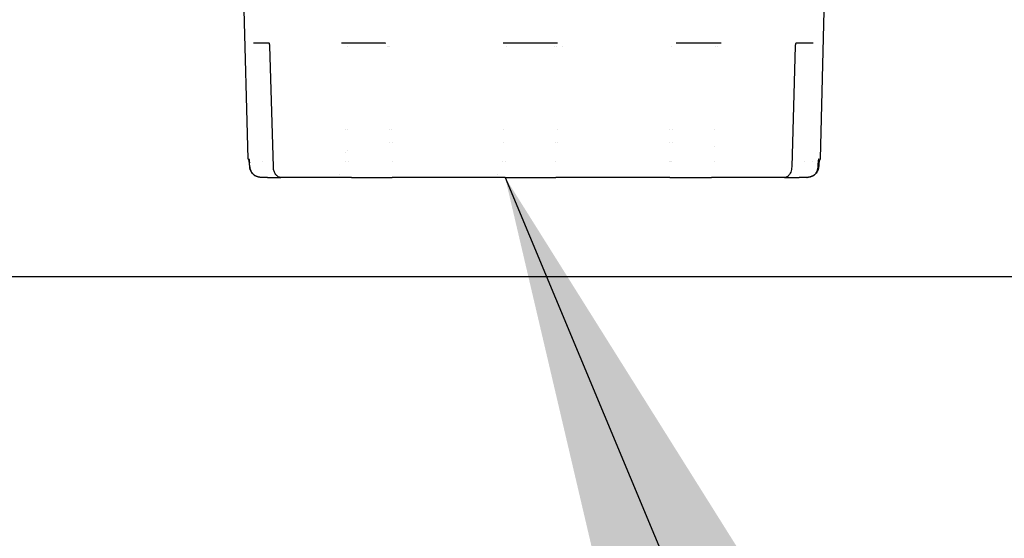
# Model space of a CAD drawing. Extents: x -89225 to 110569, y 13360 to 87647.
# Tile 200 of 256: x 36955 to 37139, y 56951 to 57048. Entities that reach past the tile are written whole.
import ezdxf

# ---------------------------------------------------------------- set-up
doc = ezdxf.new("R2010")
doc.units = 0
doc.layers.add('Iv-Lines 035', color=4, linetype='Continuous')
doc.layers.add('Iv-Lines 035 @ 100', color=4, linetype='Continuous')
doc.styles.add('ISO', font='ISO.SHX')

# ---------------------------------------------------------------- blocks, each defined once
blk = doc.blocks.new('Leidingwerk beluchtingsinstallatie')
for p, q in [((1284319.29, -947211.87), (1284317.58, -947146.85)), ((1284425.91, -947211.87), (1284427.61, -947146.85)), ((1284323.24, -947190.35), (1284320.34, -947190.35)), ((1284324.01, -947213.41), (1284323.35, -947190.84)), ((1284344.82, -947190.35), (1284336.73, -947190.35)), ((1284337.74, -947190.95), (1284337.74, -947190.95)), ((1284345.23, -947190.95), (1284345.23, -947190.95)), ((1284345.43, -947190.95), (1284345.43, -947190.95)), ((1284345.68, -947190.95), (1284345.68, -947190.95)), ((1284371.87, -947190.35), (1284366.82, -947190.35)), ((1284367.36, -947190.95), (1284367.36, -947190.95)), ((1284376.93, -947190.35), (1284371.87, -947190.35)), ((1284376.42, -947190.95), (1284376.42, -947190.95)), ((1284376.81, -947190.95), (1284376.81, -947190.95)), ((1284377.83, -947190.95), (1284377.83, -947190.95)), ((1284398.24, -947190.95), (1284398.24, -947190.95)), ((1284407.38, -947190.35), (1284399.13, -947190.35)), ((1284406.38, -947190.95), (1284406.38, -947190.95)), ((1284406.79, -947190.95), (1284406.79, -947190.95)), ((1284421.23, -947190.84), (1284420.58, -947213.41)), ((1284421.27, -947190.35), (1284421.27, -947190.35)), ((1284424.54, -947190.35), (1284421.36, -947190.35)), ((1284424.56, -947190.35), (1284424.54, -947190.35)), ((1284337.46, -947206.35), (1284337.46, -947206.35)), ((1284337.87, -947206.35), (1284337.87, -947206.35)), ((1284345.6, -947206.35), (1284345.6, -947206.35)), ((1284346.05, -947206.35), (1284346.05, -947206.35)), ((1284366.81, -947206.35), (1284366.81, -947206.35)), ((1284376.97, -947206.35), (1284376.97, -947206.35)), ((1284397.87, -947206.35), (1284397.87, -947206.35)), ((1284398.37, -947206.35), (1284398.37, -947206.35)), ((1284406.26, -947206.35), (1284406.26, -947206.35)), ((1284345.66, -947208.85), (1284345.66, -947208.85)), ((1284346.11, -947208.85), (1284346.11, -947208.85)), ((1284366.79, -947208.85), (1284366.79, -947208.85)), ((1284376.6, -947208.85), (1284376.6, -947208.85)), ((1284376.99, -947208.85), (1284376.99, -947208.85)), ((1284397.81, -947208.85), (1284397.81, -947208.85)), ((1284398.32, -947208.85), (1284398.32, -947208.85)), ((1284406.24, -947209.61), (1284406.24, -947209.61)), ((1284337.5, -947210.63), (1284337.5, -947210.63)), ((1284337.9, -947210.34), (1284337.9, -947210.34)), ((1284321.93, -947212.35), (1284321.93, -947212.35)), ((1284337.51, -947212.35), (1284337.51, -947212.35)), ((1284337.92, -947212.35), (1284337.92, -947212.35)), ((1284346.2, -947212.35), (1284346.2, -947212.35)), ((1284366.76, -947212.35), (1284366.76, -947212.35)), ((1284367.16, -947212.35), (1284367.16, -947212.35)), ((1284376.63, -947212.35), (1284376.63, -947212.35)), ((1284397.73, -947212.35), (1284397.73, -947212.35)), ((1284397.99, -947212.35), (1284397.99, -947212.35)), ((1284398.23, -947212.35), (1284398.23, -947212.35)), ((1284406.22, -947212.35), (1284406.22, -947212.35)), ((1284422.96, -947212.35), (1284422.96, -947212.35)), ((1284424.52, -947212.35), (1284424.52, -947212.35)), ((1284425.49, -947213.41), (1284425.5, -947213.24)), ((1284425.58, -947213.47), (1284425.58, -947213.47)), ((1284322.32, -947215.35), (1284321.76, -947215.35)), ((1284322.92, -947215.35), (1284322.33, -947215.35)), ((1284322.94, -947215.35), (1284322.93, -947215.35)), ((1284322.94, -947215.35), (1284325.41, -947215.35)), ((1284337.87, -947215.35), (1284325.42, -947215.35)), ((1284336.29, -947214.75), (1284336.29, -947214.75)), ((1284338.54, -947215.35), (1284337.88, -947215.35)), ((1284338.55, -947215.35), (1284346.13, -947215.35)), ((1284338.55, -947215.35), (1284338.55, -947215.35)), ((1284346.13, -947215.35), (1284346.14, -947215.35)), ((1284346.22, -947215.35), (1284346.14, -947215.35)), ((1284366.68, -947215.35), (1284346.24, -947215.35)), ((1284365.67, -947214.75), (1284365.67, -947214.75)), ((1284367.17, -947215.35), (1284366.7, -947215.35)), ((1284367.18, -947215.35), (1284376.64, -947215.35)), ((1284377.11, -947215.35), (1284376.65, -947215.35)), ((1284397.75, -947215.35), (1284377.12, -947215.35)), ((1284397.87, -947215.35), (1284397.77, -947215.35)), ((1284397.87, -947215.35), (1284397.87, -947215.35)), ((1284397.88, -947215.35), (1284405.6, -947215.35)), ((1284405.61, -947215.35), (1284405.6, -947215.35)), ((1284406.27, -947215.35), (1284405.62, -947215.35)), ((1284419.21, -947215.35), (1284406.29, -947215.35)), ((1284419.23, -947215.35), (1284421.96, -947215.35)), ((1284421.97, -947215.35), (1284421.96, -947215.35)), ((1284422.57, -947215.35), (1284421.97, -947215.35)), ((1284423.41, -947215.35), (1284422.58, -947215.35)), ((1284423.44, -947215.35), (1284423.41, -947215.35)), ((1287693.3, -947233.89), (1283574.1, -947233.89))]:
    blk.add_line(p, q)
for centre, start, end in [((1284319.79, -947211.85), 181.5, 235.8941), ((1284425.41, -947211.85), 289.0567, 358.5)]:
    blk.add_arc(centre, 0.5, start, end)
for centre, major_axis, ratio, start_param, end_param in [((1284320.34, -947189.85), (0, -0.5), 0.978913, 6.252608, 6.283185), ((1284336.73, -947189.85), (0, -0.5), 0.671887, 6.261794, 6.283185), ((1284366.82, -947189.85), (0, -0.5), 0.108223, 6.264221, 6.283185), ((1284376.93, -947189.85), (0, -0.5), 0.081143, 0, 0.018936), ((1284407.38, -947189.85), (0, -0.5), 0.651493, 0, 0.021849), ((1284320.04, -947212.6), (-0.498, -0.041), 0.499514, 6.281939, 6.283186), ((1284425.15, -947212.6), (0.498, -0.041), 0.499514, 6.283185, 6.284432)]:
    blk.add_ellipse(centre, major_axis=major_axis, ratio=ratio, start_param=start_param, end_param=end_param)
for points in [[(1284320.32, -947190.35), (1284320.32, -947190.35), (1284320.33, -947190.35), (1284320.33, -947190.35)], [(1284320.33, -947190.35), (1284320.33, -947190.35), (1284320.33, -947190.35), (1284320.34, -947190.35)], [(1284323.31, -947190.35), (1284323.31, -947190.35), (1284323.31, -947190.35), (1284323.31, -947190.35)], [(1284336.72, -947190.35), (1284336.72, -947190.35), (1284336.71, -947190.35), (1284336.71, -947190.35)], [(1284336.72, -947190.35), (1284336.72, -947190.35), (1284336.72, -947190.35), (1284336.73, -947190.35)], [(1284344.83, -947190.35), (1284344.84, -947190.35), (1284344.86, -947190.35), (1284344.88, -947190.36)], [(1284366.82, -947190.35), (1284366.81, -947190.35), (1284366.8, -947190.35), (1284366.79, -947190.35)], [(1284366.82, -947190.35), (1284366.82, -947190.35), (1284366.82, -947190.35), (1284366.82, -947190.35)], [(1284376.93, -947190.35), (1284376.93, -947190.35), (1284376.93, -947190.35), (1284376.93, -947190.35)], [(1284399.12, -947190.35), (1284399.1, -947190.35), (1284399.08, -947190.35), (1284399.06, -947190.36)], [(1284407.38, -947190.35), (1284407.38, -947190.35), (1284407.39, -947190.35), (1284407.39, -947190.35)], [(1284319.61, -947213.42), (1284319.59, -947213.16), (1284319.57, -947212.9), (1284319.55, -947212.64)], [(1284324.01, -947213.41), (1284324.01, -947213.41), (1284324.01, -947213.41), (1284324.01, -947213.41)], [(1284420.58, -947213.41), (1284420.58, -947213.41), (1284420.58, -947213.41), (1284420.58, -947213.41)], [(1284425.5, -947213.24), (1284425.5, -947213.24), (1284425.5, -947213.24), (1284425.5, -947213.24)], [(1284425.65, -947212.66), (1284425.63, -947212.92), (1284425.61, -947213.18), (1284425.58, -947213.44)], [(1284322.33, -947215.35), (1284322.26, -947215.35), (1284322.19, -947215.35), (1284322.12, -947215.34)], [(1284322.33, -947215.35), (1284322.33, -947215.35), (1284322.33, -947215.35), (1284322.32, -947215.35)], [(1284322.33, -947215.35), (1284322.33, -947215.35), (1284322.33, -947215.35), (1284322.33, -947215.35)], [(1284322.62, -947215.35), (1284322.62, -947215.35), (1284322.62, -947215.35), (1284322.61, -947215.35)], [(1284322.62, -947215.35), (1284322.63, -947215.35), (1284322.63, -947215.35), (1284322.63, -947215.35)], [(1284325.41, -947215.35), (1284325.42, -947215.35), (1284325.42, -947215.35), (1284325.42, -947215.35)], [(1284325.99, -947215.35), (1284325.98, -947215.35), (1284325.98, -947215.35), (1284325.97, -947215.35)], [(1284325.97, -947215.35), (1284325.97, -947215.35), (1284325.97, -947215.35), (1284325.97, -947215.35)], [(1284337.88, -947215.35), (1284337.86, -947215.35), (1284337.84, -947215.35), (1284337.81, -947215.35)], [(1284338.92, -947215.35), (1284338.92, -947215.35), (1284338.91, -947215.35), (1284338.91, -947215.35)], [(1284366.69, -947215.35), (1284366.68, -947215.35), (1284366.68, -947215.35), (1284366.67, -947215.35)], [(1284378.51, -947215.35), (1284378.51, -947215.35), (1284378.51, -947215.35), (1284378.5, -947215.35)], [(1284406.34, -947215.35), (1284406.32, -947215.35), (1284406.3, -947215.35), (1284406.27, -947215.35)], [(1284407.32, -947215.35), (1284407.32, -947215.35), (1284407.32, -947215.35), (1284407.31, -947215.35)], [(1284418.91, -947215.35), (1284418.91, -947215.35), (1284418.92, -947215.35), (1284418.92, -947215.35)], [(1284419.21, -947215.35), (1284419.21, -947215.35), (1284419.22, -947215.35), (1284419.22, -947215.35)], [(1284419.46, -947215.35), (1284419.46, -947215.35), (1284419.46, -947215.35), (1284419.47, -947215.35)], [(1284419.78, -947215.35), (1284419.78, -947215.35), (1284419.78, -947215.35), (1284419.77, -947215.35)], [(1284419.79, -947215.35), (1284419.79, -947215.35), (1284419.79, -947215.35), (1284419.78, -947215.35)], [(1284422.57, -947215.35), (1284422.57, -947215.35), (1284422.57, -947215.35), (1284422.57, -947215.35)], [(1284422.58, -947215.35), (1284422.57, -947215.35), (1284422.57, -947215.35), (1284422.57, -947215.35)], [(1284422.76, -947215.35), (1284422.7, -947215.35), (1284422.63, -947215.35), (1284422.57, -947215.35)], [(1284422.86, -947215.35), (1284422.86, -947215.35), (1284422.86, -947215.35), (1284422.87, -947215.35)], [(1284422.88, -947215.35), (1284422.87, -947215.35), (1284422.87, -947215.35), (1284422.87, -947215.35)], [(1284423.41, -947215.35), (1284423.41, -947215.35), (1284423.42, -947215.35), (1284423.42, -947215.35)], [(1284423.44, -947215.35), (1284423.44, -947215.35), (1284423.44, -947215.35), (1284423.44, -947215.35)], [(1284424.91, -947214.74), (1284424.91, -947214.75), (1284424.91, -947214.75), (1284424.91, -947214.75)]]:
    blk.add_open_spline(points, degree=3)
for points, knots in [([(1284323.35, -947190.84), (1284323.35, -947190.8), (1284323.35, -947190.75), (1284323.34, -947190.66), (1284323.33, -947190.62), (1284323.31, -947190.54), (1284323.3, -947190.5), (1284323.27, -947190.43), (1284323.26, -947190.4), (1284323.23, -947190.34), (1284323.22, -947190.33), (1284323.21, -947190.32), (1284323.21, -947190.32), (1284323.21, -947190.32)], [0.00000124, 0.00000124, 0.00000124, 0.00000124, 0.01376491, 0.01376491, 0.02751969, 0.02751969, 0.04293057, 0.04293057, 0.0616127, 0.0616127, 0.08245955, 0.08245955, 0.09235984, 0.09235984, 0.09235984, 0.09235984]), ([(1284344.88, -947190.36), (1284344.88, -947190.36), (1284344.88, -947190.36), (1284344.87, -947190.35), (1284344.87, -947190.35), (1284344.85, -947190.35), (1284344.83, -947190.35), (1284344.82, -947190.35)], [0, 0, 0, 0, 0.000800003, 0.000800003, 0.003200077, 0.003200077, 0.008815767, 0.008815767, 0.008815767, 0.008815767]), ([(1284376.96, -947190.35), (1284376.96, -947190.35), (1284376.96, -947190.35), (1284376.96, -947190.35), (1284376.96, -947190.35), (1284376.95, -947190.35), (1284376.94, -947190.35), (1284376.93, -947190.35)], [0, 0, 0, 0, 0.000024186, 0.000024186, 0.000800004, 0.000800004, 0.003104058, 0.003104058, 0.003104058, 0.003104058]), ([(1284407.4, -947190.35), (1284407.4, -947190.35), (1284407.4, -947190.35), (1284407.4, -947190.35), (1284407.4, -947190.35), (1284407.39, -947190.35), (1284407.39, -947190.35), (1284407.39, -947190.35)], [0, 0, 0, 0, 0.000036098, 0.000036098, 0.000800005, 0.000800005, 0.002129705, 0.002129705, 0.002129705, 0.002129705]), ([(1284421.38, -947190.33), (1284421.38, -947190.33), (1284421.38, -947190.33), (1284421.38, -947190.33), (1284421.37, -947190.34), (1284421.35, -947190.37), (1284421.33, -947190.4), (1284421.3, -947190.47), (1284421.28, -947190.52), (1284421.26, -947190.6), (1284421.26, -947190.63), (1284421.24, -947190.7), (1284421.24, -947190.76), (1284421.23, -947190.82), (1284421.23, -947190.83), (1284421.23, -947190.84)], [0.0504769, 0.0504769, 0.0504769, 0.0504769, 0.056054, 0.056054, 0.07139267, 0.07139267, 0.09434364, 0.09434364, 0.11463878, 0.11463878, 0.12400737, 0.12400737, 0.13996946, 0.13996946, 0.14319564, 0.14319564, 0.14319564, 0.14319564]), ([(1284319.42, -947211.87), (1284319.42, -947211.87), (1284319.42, -947211.87), (1284319.42, -947211.87), (1284319.43, -947211.87), (1284319.43, -947211.87), (1284319.43, -947211.87), (1284319.43, -947211.87), (1284319.43, -947211.87), (1284319.43, -947211.87), (1284319.44, -947211.88), (1284319.44, -947211.89), (1284319.45, -947211.92), (1284319.45, -947211.93), (1284319.45, -947211.94), (1284319.46, -947211.95), (1284319.46, -947211.95), (1284319.46, -947211.96), (1284319.46, -947211.97), (1284319.47, -947212), (1284319.48, -947212.03), (1284319.48, -947212.07), (1284319.49, -947212.08), (1284319.49, -947212.1), (1284319.49, -947212.12), (1284319.49, -947212.14), (1284319.5, -947212.16), (1284319.5, -947212.18), (1284319.51, -947212.24), (1284319.52, -947212.3), (1284319.52, -947212.38), (1284319.53, -947212.45), (1284319.54, -947212.53), (1284319.55, -947212.62)], [0, 0, 0, 0, 0.0082749, 0.0082749, 0.0082749, 0.011378, 0.011378, 0.011378, 0.0140932, 0.0140932, 0.0140932, 0.0330997, 0.0330997, 0.0330997, 0.0402011, 0.0402011, 0.0402011, 0.0455271, 0.0455271, 0.0455271, 0.0615053, 0.0615053, 0.0615053, 0.0685944, 0.0685944, 0.0685944, 0.0756835, 0.0756835, 0.0756835, 0.0968638, 0.0968638, 0.0968638, 0.1180442, 0.1180442, 0.1180442, 0.1180442]), ([(1284425.49, -947213.24), (1284425.49, -947213.19), (1284425.5, -947213.14), (1284425.5, -947213.09), (1284425.5, -947213.05), (1284425.5, -947213), (1284425.51, -947212.96), (1284425.51, -947212.92), (1284425.51, -947212.87), (1284425.51, -947212.83), (1284425.52, -947212.79), (1284425.52, -947212.74), (1284425.52, -947212.7), (1284425.53, -947212.66), (1284425.53, -947212.62), (1284425.54, -947212.59), (1284425.54, -947212.55), (1284425.54, -947212.51), (1284425.55, -947212.48), (1284425.55, -947212.44), (1284425.55, -947212.41), (1284425.56, -947212.37), (1284425.56, -947212.34), (1284425.57, -947212.31), (1284425.57, -947212.28), (1284425.57, -947212.27), (1284425.57, -947212.27), (1284425.57, -947212.26), (1284425.58, -947212.23), (1284425.58, -947212.21), (1284425.59, -947212.18), (1284425.59, -947212.18), (1284425.59, -947212.18), (1284425.59, -947212.17), (1284425.59, -947212.16), (1284425.59, -947212.15), (1284425.59, -947212.14), (1284425.6, -947212.12), (1284425.6, -947212.11), (1284425.6, -947212.09), (1284425.61, -947212.07), (1284425.61, -947212.05), (1284425.62, -947212.03), (1284425.62, -947212.02), (1284425.62, -947212), (1284425.63, -947211.98), (1284425.63, -947211.98), (1284425.63, -947211.97), (1284425.63, -947211.97), (1284425.64, -947211.95), (1284425.64, -947211.94), (1284425.65, -947211.93), (1284425.65, -947211.93), (1284425.65, -947211.93), (1284425.65, -947211.92), (1284425.65, -947211.91), (1284425.66, -947211.9), (1284425.66, -947211.89), (1284425.66, -947211.89), (1284425.67, -947211.88), (1284425.67, -947211.88), (1284425.67, -947211.87), (1284425.68, -947211.87), (1284425.68, -947211.87), (1284425.68, -947211.87), (1284425.69, -947211.87), (1284425.69, -947211.87)], [0, 0, 0, 0, 0.066069, 0.066069, 0.066069, 0.125, 0.125, 0.125, 0.1875, 0.1875, 0.1875, 0.25, 0.25, 0.25, 0.308092, 0.308092, 0.308092, 0.367478, 0.367478, 0.367478, 0.42697, 0.42697, 0.42697, 0.485725, 0.485725, 0.485725, 0.5, 0.5, 0.5, 0.553716, 0.553716, 0.553716, 0.5625, 0.5625, 0.5625, 0.585938, 0.585938, 0.585938, 0.626953, 0.626953, 0.626953, 0.680304, 0.680304, 0.680304, 0.73266, 0.73266, 0.73266, 0.75, 0.75, 0.75, 0.807688, 0.807688, 0.807688, 0.8125, 0.8125, 0.8125, 0.870385, 0.870385, 0.870385, 0.90625, 0.90625, 0.90625, 0.962511, 0.962511, 0.962511, 1, 1, 1, 1]), ([(1284319.55, -947212.64), (1284319.53, -947212.51), (1284319.52, -947212.4), (1284319.5, -947212.21), (1284319.49, -947212.13), (1284319.47, -947212.07), (1284319.47, -947212.05), (1284319.47, -947212.05), (1284319.47, -947212.05), (1284319.47, -947212.05)], [0, 0, 0, 0, 0.0453089, 0.0453089, 0.0893579, 0.0893579, 0.1072721, 0.1072721, 0.1106816, 0.1106816, 0.1106816, 0.1106816]), ([(1284319.61, -947213.41), (1284319.62, -947213.44), (1284319.62, -947213.48), (1284319.63, -947213.55), (1284319.63, -947213.59), (1284319.65, -947213.66), (1284319.66, -947213.7), (1284319.67, -947213.77), (1284319.68, -947213.81), (1284319.7, -947213.85), (1284319.7, -947213.85), (1284319.7, -947213.86), (1284319.7, -947213.87), (1284319.72, -947213.92), (1284319.74, -947213.98), (1284319.77, -947214.05), (1284319.78, -947214.07), (1284319.8, -947214.11), (1284319.8, -947214.13), (1284319.82, -947214.17), (1284319.83, -947214.18), (1284319.85, -947214.22), (1284319.86, -947214.23), (1284319.88, -947214.27), (1284319.88, -947214.28), (1284319.9, -947214.3), (1284319.9, -947214.31), (1284319.92, -947214.35), (1284319.95, -947214.38), (1284319.99, -947214.46), (1284320.02, -947214.49), (1284320.08, -947214.56), (1284320.11, -947214.6), (1284320.15, -947214.65), (1284320.17, -947214.67), (1284320.19, -947214.69), (1284320.2, -947214.7), (1284320.21, -947214.71), (1284320.22, -947214.72), (1284320.23, -947214.73), (1284320.23, -947214.73), (1284320.27, -947214.77), (1284320.31, -947214.81), (1284320.38, -947214.87), (1284320.42, -947214.9), (1284320.5, -947214.96), (1284320.54, -947214.99), (1284320.59, -947215.02), (1284320.59, -947215.02), (1284320.59, -947215.02)], [0, 0, 0, 0, 0.067344, 0.067344, 0.125, 0.125, 0.186826, 0.186826, 0.234375, 0.234375, 0.243893, 0.243893, 0.25, 0.25, 0.338761, 0.338761, 0.375, 0.375, 0.40625, 0.40625, 0.4375, 0.4375, 0.466272, 0.466272, 0.494597, 0.494597, 0.5, 0.5, 0.5625, 0.5625, 0.625, 0.625, 0.6875, 0.6875, 0.71875, 0.71875, 0.734375, 0.734375, 0.745258, 0.745258, 0.75, 0.75, 0.828515, 0.828515, 0.909572, 0.909572, 0.994706, 0.994706, 1, 1, 1, 1]), ([(1284320.6, -947215.03), (1284320.41, -947214.91), (1284320.24, -947214.76), (1284320.03, -947214.51), (1284319.97, -947214.42), (1284319.88, -947214.28), (1284319.85, -947214.23), (1284319.81, -947214.16), (1284319.8, -947214.14), (1284319.77, -947214.06), (1284319.74, -947214), (1284319.69, -947213.85), (1284319.67, -947213.77), (1284319.63, -947213.61), (1284319.62, -947213.52), (1284319.61, -947213.44)], [0.0000058, 0.0000058, 0.0000058, 0.0000058, 0.0684557, 0.0684557, 0.1035489, 0.1035489, 0.1224008, 0.1224008, 0.1294654, 0.1294654, 0.1506782, 0.1506782, 0.1783736, 0.1783736, 0.2064424, 0.2064424, 0.2064424, 0.2064424]), ([(1284325.41, -947215.35), (1284325.25, -947215.35), (1284325.08, -947215.31), (1284324.78, -947215.15), (1284324.64, -947215.04), (1284324.4, -947214.75), (1284324.29, -947214.57), (1284324.12, -947214.17), (1284324.06, -947213.94), (1284324.02, -947213.6), (1284324.01, -947213.5), (1284324.01, -947213.41)], [0, 0, 0, 0, 0.072154, 0.072154, 0.1415014, 0.1415014, 0.2168544, 0.2168544, 0.2897212, 0.2897212, 0.3189926, 0.3189926, 0.3189926, 0.3189926]), ([(1284420.58, -947213.41), (1284420.57, -947213.57), (1284420.55, -947213.74), (1284420.49, -947214.06), (1284420.45, -947214.21), (1284420.33, -947214.51), (1284420.26, -947214.66), (1284420.06, -947214.95), (1284419.93, -947215.08), (1284419.62, -947215.28), (1284419.44, -947215.34), (1284419.26, -947215.35), (1284419.24, -947215.35), (1284419.22, -947215.35)], [0, 0, 0, 0, 0.0495941, 0.0495941, 0.1001481, 0.1001481, 0.1591462, 0.1591462, 0.2333767, 0.2333767, 0.3098709, 0.3098709, 0.3180327, 0.3180327, 0.3180327, 0.3180327]), ([(1284425.58, -947213.44), (1284425.58, -947213.47), (1284425.58, -947213.5), (1284425.57, -947213.55), (1284425.57, -947213.57), (1284425.55, -947213.66), (1284425.54, -947213.73), (1284425.49, -947213.89), (1284425.46, -947213.99), (1284425.4, -947214.11), (1284425.39, -947214.14), (1284425.34, -947214.24), (1284425.29, -947214.32), (1284425.11, -947214.6), (1284424.94, -947214.78), (1284424.69, -947214.96), (1284424.65, -947215), (1284424.6, -947215.03)], [0, 0, 0, 0, 0.0099156, 0.0099156, 0.0173517, 0.0173517, 0.039681, 0.039681, 0.0732221, 0.0732221, 0.0827364, 0.0827364, 0.1113251, 0.1113251, 0.1883078, 0.1883078, 0.206365, 0.206365, 0.206365, 0.206365]), ([(1284424.91, -947214.74), (1284424.96, -947214.7), (1284425, -947214.65), (1284425.08, -947214.55), (1284425.12, -947214.5), (1284425.18, -947214.4), (1284425.21, -947214.35), (1284425.26, -947214.26), (1284425.28, -947214.22), (1284425.31, -947214.16), (1284425.32, -947214.14), (1284425.34, -947214.1), (1284425.35, -947214.07), (1284425.38, -947214), (1284425.39, -947213.95), (1284425.42, -947213.86), (1284425.43, -947213.81), (1284425.45, -947213.72), (1284425.46, -947213.67), (1284425.47, -947213.58), (1284425.48, -947213.53), (1284425.48, -947213.46), (1284425.49, -947213.43), (1284425.49, -947213.41)], [0, 0, 0, 0, 0.109732, 0.109732, 0.218664, 0.218664, 0.314351, 0.314351, 0.408871, 0.408871, 0.438929, 0.438929, 0.5, 0.5, 0.599597, 0.599597, 0.704499, 0.704499, 0.812675, 0.812675, 0.926395, 0.926395, 1, 1, 1, 1]), ([(1284425.49, -947213.41), (1284425.49, -947213.46), (1284425.48, -947213.51), (1284425.46, -947213.72), (1284425.43, -947213.87), (1284425.3, -947214.21), (1284425.2, -947214.41), (1284425.02, -947214.64), (1284424.96, -947214.69), (1284424.91, -947214.75)], [0, 0, 0, 0, 0.0152898, 0.0152898, 0.0614305, 0.0614305, 0.1261316, 0.1261316, 0.1489348, 0.1489348, 0.1489348, 0.1489348]), ([(1284425.62, -947212.08), (1284425.62, -947212.08), (1284425.62, -947212.08), (1284425.62, -947212.09), (1284425.61, -947212.1), (1284425.61, -947212.13), (1284425.6, -947212.16), (1284425.58, -947212.26), (1284425.57, -947212.32), (1284425.55, -947212.49), (1284425.54, -947212.6), (1284425.52, -947212.84), (1284425.51, -947212.98), (1284425.5, -947213.16), (1284425.5, -947213.2), (1284425.5, -947213.24)], [0.0759534, 0.0759534, 0.0759534, 0.0759534, 0.0809245, 0.0809245, 0.0959024, 0.0959024, 0.1185122, 0.1185122, 0.1508725, 0.1508725, 0.1898957, 0.1898957, 0.2332367, 0.2332367, 0.2453417, 0.2453417, 0.2453417, 0.2453417]), ([(1284425.69, -947212.27), (1284425.68, -947212.31), (1284425.68, -947212.35), (1284425.67, -947212.47), (1284425.66, -947212.55), (1284425.65, -947212.64)], [0.13805355, 0.13805355, 0.13805355, 0.13805355, 0.15758019, 0.15758019, 0.1887765, 0.1887765, 0.1887765, 0.1887765]), ([(1284321.75, -947215.35), (1284321.74, -947215.35), (1284321.72, -947215.35), (1284321.68, -947215.35), (1284321.65, -947215.35), (1284321.57, -947215.35), (1284321.52, -947215.34), (1284321.44, -947215.33), (1284321.4, -947215.33), (1284321.36, -947215.32), (1284321.35, -947215.32), (1284321.34, -947215.31), (1284321.34, -947215.31), (1284321.32, -947215.31), (1284321.3, -947215.31), (1284321.24, -947215.29), (1284321.2, -947215.28), (1284321.12, -947215.26), (1284321.09, -947215.25), (1284321.05, -947215.24), (1284321.04, -947215.24), (1284321.03, -947215.23), (1284321.03, -947215.23), (1284321.01, -947215.22), (1284320.99, -947215.22), (1284320.94, -947215.2), (1284320.9, -947215.18), (1284320.81, -947215.14), (1284320.77, -947215.12), (1284320.72, -947215.09), (1284320.7, -947215.09), (1284320.69, -947215.08), (1284320.69, -947215.08), (1284320.67, -947215.07), (1284320.66, -947215.06), (1284320.63, -947215.05), (1284320.61, -947215.04), (1284320.6, -947215.03)], [0, 0, 0, 0, 0.0047365, 0.0047365, 0.0150888, 0.0150888, 0.0306214, 0.0306214, 0.0422685, 0.0422685, 0.0444518, 0.0444518, 0.0460892, 0.0460892, 0.0510018, 0.0510018, 0.0657449, 0.0657449, 0.0768007, 0.0768007, 0.0788731, 0.0788731, 0.0804274, 0.0804274, 0.0850906, 0.0850906, 0.0990872, 0.0990872, 0.1143066, 0.1143066, 0.1181297, 0.1181297, 0.1195643, 0.1195643, 0.1238683, 0.1238683, 0.1296119, 0.1296119, 0.1296119, 0.1296119]), ([(1284331.18, -947215.35), (1284331.16, -947215.35), (1284331.13, -947215.35), (1284331.04, -947215.35), (1284330.98, -947215.35), (1284330.83, -947215.35), (1284330.74, -947215.35), (1284330.54, -947215.35), (1284330.44, -947215.35), (1284330.27, -947215.35), (1284330.21, -947215.35), (1284330.16, -947215.35)], [0, 0, 0, 0, 0.0286128, 0.0286128, 0.0589861, 0.0589861, 0.0917401, 0.0917401, 0.1246746, 0.1246746, 0.1419145, 0.1419145, 0.1419145, 0.1419145]), ([(1284415.04, -947215.35), (1284414.93, -947215.35), (1284414.82, -947215.35), (1284414.6, -947215.35), (1284414.5, -947215.35), (1284414.32, -947215.35), (1284414.23, -947215.35), (1284414.11, -947215.35), (1284414.06, -947215.35), (1284414.03, -947215.35), (1284414.02, -947215.35), (1284414.02, -947215.35)], [0, 0, 0, 0, 0.0329141, 0.0329141, 0.0670862, 0.0670862, 0.1011399, 0.1011399, 0.1337676, 0.1337676, 0.141827, 0.141827, 0.141827, 0.141827]), ([(1284424.91, -947214.75), (1284424.88, -947214.78), (1284424.84, -947214.82), (1284424.79, -947214.86), (1284424.77, -947214.87), (1284424.75, -947214.89), (1284424.75, -947214.9), (1284424.72, -947214.91), (1284424.71, -947214.93), (1284424.64, -947214.98), (1284424.59, -947215.01), (1284424.5, -947215.07), (1284424.46, -947215.09), (1284424.4, -947215.12), (1284424.39, -947215.13), (1284424.36, -947215.14), (1284424.36, -947215.14), (1284424.35, -947215.14), (1284424.34, -947215.15), (1284424.33, -947215.15), (1284424.31, -947215.16), (1284424.26, -947215.18), (1284424.22, -947215.2), (1284424.15, -947215.22), (1284424.12, -947215.24), (1284424.07, -947215.25), (1284424.05, -947215.26), (1284424.02, -947215.27), (1284424.01, -947215.27), (1284423.97, -947215.28), (1284423.95, -947215.29), (1284423.85, -947215.31), (1284423.77, -947215.33), (1284423.59, -947215.35), (1284423.5, -947215.35), (1284423.41, -947215.35)], [0, 0, 0, 0, 0.0151625, 0.0151625, 0.0208446, 0.0208446, 0.0229752, 0.0229752, 0.0293677, 0.0293677, 0.0485708, 0.0485708, 0.062684, 0.062684, 0.0679729, 0.0679729, 0.0699561, 0.0699561, 0.0714435, 0.0714435, 0.0759058, 0.0759058, 0.0892985, 0.0892985, 0.0993402, 0.0993402, 0.1068708, 0.1068708, 0.1096945, 0.1096945, 0.1181666, 0.1181666, 0.1436119, 0.1436119, 0.1741065, 0.1741065, 0.1741065, 0.1741065]), ([(1284424.6, -947215.03), (1284424.57, -947215.04), (1284424.55, -947215.06), (1284424.52, -947215.07), (1284424.52, -947215.07), (1284424.51, -947215.08), (1284424.5, -947215.08), (1284424.47, -947215.1), (1284424.45, -947215.11), (1284424.37, -947215.15), (1284424.31, -947215.18), (1284424.22, -947215.21), (1284424.19, -947215.22), (1284424.17, -947215.23), (1284424.16, -947215.23), (1284424.14, -947215.24), (1284424.13, -947215.24), (1284424.08, -947215.26), (1284424.04, -947215.27), (1284423.96, -947215.29), (1284423.93, -947215.3), (1284423.89, -947215.31), (1284423.88, -947215.31), (1284423.86, -947215.31), (1284423.85, -947215.32), (1284423.81, -947215.32), (1284423.79, -947215.33), (1284423.68, -947215.34), (1284423.6, -947215.35), (1284423.49, -947215.35), (1284423.47, -947215.35), (1284423.44, -947215.35)], [0.0000058, 0.0000058, 0.0000058, 0.0000058, 0.0085486, 0.0085486, 0.0101511, 0.0101511, 0.012555, 0.012555, 0.0197675, 0.0197675, 0.0414318, 0.0414318, 0.0495461, 0.0495461, 0.0510673, 0.0510673, 0.055631, 0.055631, 0.0693271, 0.0693271, 0.0795969, 0.0795969, 0.0834474, 0.0834474, 0.0863353, 0.0863353, 0.095, 0.095, 0.1210236, 0.1210236, 0.1295997, 0.1295997, 0.1295997, 0.1295997])]:
    blk.add_open_spline(points, degree=3, knots=knots)
blk = doc.blocks.new('*U77')
blk.add_lwpolyline([(-7.7803, -18.6522), (0, 0)])
blk.add_solid([(-6.8597, -17.1848), (-7.7803, -18.6522), (-7.3853, -16.9655)])
at = {"style": 'ISO'}
blk.add_attdef('NUMMER', (3.1459, -0.8347), '', height=1.8, dxfattribs=at)
blk = doc.blocks.new('*U551')
at = {"layer": 'Iv-Lines 035 @ 100', "xscale": -100, "yscale": 100, "zscale": 100, "rotation": 180}
blk.add_blockref('*U77', (37823.79, 55152.96), dxfattribs=at)

msp = doc.modelspace()

# ---------------------------------------------------------------- block references
at = {"layer": 'Iv-Lines 035'}
for name, p in [('Leidingwerk beluchtingsinstallatie', (-1247321.42, 1004233.53)), ('*U551', (0, 0))]:
    msp.add_blockref(name, p, dxfattribs=at)

doc.saveas('drawing.dxf')
